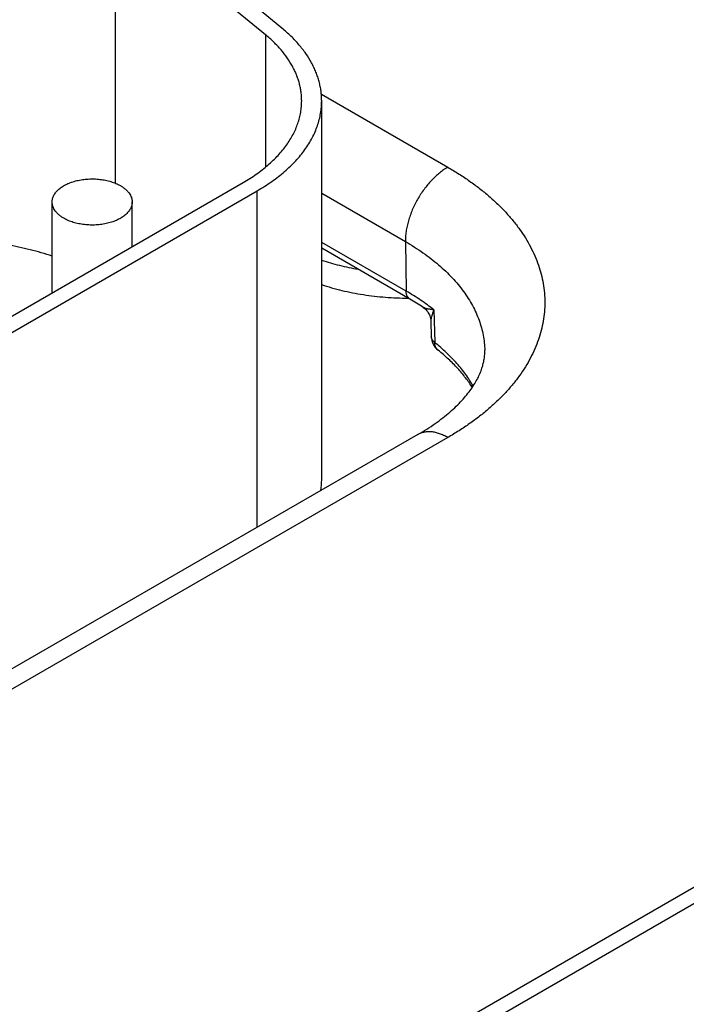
# Model space of a CAD drawing. Header units: inches. Extents: x 0 to 34, y 0 to 22.
# Tile 110 of 118: x 27.116 to 27.449, y 15.978 to 16.471. Entities that reach past the tile are written whole.
import ezdxf

# ---------------------------------------------------------------- set-up
doc = ezdxf.new("R2010")
doc.units = ezdxf.units.IN
doc.header["$LTSCALE"] = 1.87
doc.header["$MEASUREMENT"] = 0
doc.layers.get('0').update_dxf_attribs({"linetype": 'CONTINUOUS'})

msp = doc.modelspace()

# ---------------------------------------------------------------- linework, layer by layer
at = {"color": 7, "linetype": 'CONTINUOUS'}
for p, q in [((27.247066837, 16.466379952), (27.1719340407, 16.5283340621)), ((27.1637425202, 16.5250223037), (27.1637425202, 16.3888524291)), ((27.2388753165, 16.4630681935), (27.1637425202, 16.5250223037)), ((27.2388753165, 16.4630681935), (27.2388753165, 16.3968456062)), ((27.2667939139, 16.4333244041), (27.3300417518, 16.3968058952)), ((27.2669601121, 16.2405295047), (27.2669601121, 16.4299506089)), ((26.9303269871, 16.2174405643), (27.2276707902, 16.3891231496)), ((26.9373980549, 16.2133578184), (27.234741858, 16.3850404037)), ((27.234741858, 16.2167664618), (27.234741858, 16.3850404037)), ((27.2669601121, 16.3838141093), (27.3088317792, 16.3596379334)), ((27.1321844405, 16.333990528), (27.1321844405, 16.3794286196)), ((27.1721844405, 16.3570860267), (27.1721844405, 16.3794286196)), ((27.3092097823, 16.3348510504), (27.2669601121, 16.3592454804)), ((27.3088317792, 16.3596379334), (27.3092097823, 16.3348510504)), ((27.3110758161, 16.3308521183), (27.2669601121, 16.3563239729)), ((27.3230573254, 16.3254919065), (27.3235039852, 16.3091502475)), ((27.3215824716, 16.3196444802), (27.3217941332, 16.3120783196)), ((27.315041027, 16.2631301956), (26.9353246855, 16.043886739)), ((27.3300417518, 16.2616439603), (26.9503254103, 16.0424005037)), ((27.6616548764, 16.1571195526), (27.3321431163, 15.9668635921)), ((27.6687259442, 16.1530368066), (27.3392141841, 15.9627808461))]:
    msp.add_line(p, q, dxfattribs=at)
msp.add_lwpolyline([(27.3176231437, 16.3267930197), (27.317744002, 16.3267110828), (27.3182321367, 16.3263489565), (27.3186959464, 16.3259528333), (27.319132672, 16.325524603), (27.3195397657, 16.3250663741), (27.319914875, 16.3245804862), (27.3202558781, 16.3240694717), (27.3205608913, 16.323536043), (27.3208282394, 16.3229831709), (27.3210564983, 16.3224140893), (27.3212445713, 16.3218321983), (27.3213917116, 16.321241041), (27.3214975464, 16.3206442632), (27.3215620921, 16.3200456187), (27.3215824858, 16.3196436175)], dxfattribs=at)
for centre, radius, start, end in [((27.2515059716, 16.2274564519), 0.1193282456, 56.3524015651, 60.0522572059), ((27.3308063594, 16.3123303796), 0.0090157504, 181.6020692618, 231.4192752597), ((27.2300571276, 16.2405368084), 0.0369029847, 351.5857897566, 359.9886670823)]:
    msp.add_arc(centre, radius, start, end, dxfattribs=at)
for points, knots in [([(27.2669601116, 16.4299506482), (27.2669601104, 16.4307591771), (27.266906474, 16.4323790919), (27.2666653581, 16.4348037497), (27.2662639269, 16.4372212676), (27.2657028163, 16.4396279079), (27.2649829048, 16.4420201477), (27.2641053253, 16.4443944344), (27.2630713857, 16.4467473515), (27.2614717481, 16.4498803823), (27.2590743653, 16.4537308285), (27.2556309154, 16.458163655), (27.2516149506, 16.4624283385), (27.2486377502, 16.4650845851), (27.247066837, 16.466379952)], [0, 0, 0, 0, 0.0565493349, 0.1132629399, 0.170302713, 0.2278259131, 0.2859831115, 0.3449163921, 0.4047578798, 0.4656286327, 0.5908368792, 0.7213163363, 0.8575923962, 1, 1, 1, 1]), ([(27.2569601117, 16.4299506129), (27.2569601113, 16.4306856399), (27.2569113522, 16.432158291), (27.2566921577, 16.4343625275), (27.2563272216, 16.4365602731), (27.2558171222, 16.43874813), (27.2551626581, 16.4409228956), (27.2543648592, 16.4430813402), (27.2534249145, 16.4452203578), (27.2519706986, 16.4480685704), (27.2497912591, 16.4515689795), (27.2466608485, 16.4555988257), (27.2430099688, 16.4594758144), (27.2403034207, 16.4618905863), (27.2388753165, 16.4630681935)], [0, 0, 0, 0, 0.0565493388, 0.1132629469, 0.1703027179, 0.2278259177, 0.2859831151, 0.34491639, 0.4047578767, 0.4656286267, 0.5908368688, 0.721316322, 0.857592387, 1, 1, 1, 1]), ([(27.2276707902, 16.3891231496), (27.2288133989, 16.3897828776), (27.2310426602, 16.3911331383), (27.2342506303, 16.3932776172), (27.2372729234, 16.3955106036), (27.2401021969, 16.3978267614), (27.2427316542, 16.4002206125), (27.2451549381, 16.4026864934), (27.247366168, 16.4052185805), (27.2493599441, 16.4078108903), (27.251131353, 16.4104572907), (27.2526759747, 16.413151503), (27.2539899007, 16.4158870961), (27.2550697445, 16.4186574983), (27.2559126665, 16.4214559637), (27.2565164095, 16.4242756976), (27.2568793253, 16.4271094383), (27.2569601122, 16.429005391), (27.2569601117, 16.4299506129)], [0, 0, 0, 0, 0.0752335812, 0.1485597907, 0.2199569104, 0.2894199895, 0.356963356, 0.4226218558, 0.4864523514, 0.5485351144, 0.6089749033, 0.6679016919, 0.7254708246, 0.7818623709, 0.8372795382, 0.8919460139, 0.9461021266, 1, 1, 1, 1]), ([(27.234741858, 16.3850404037), (27.2359987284, 16.3857661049), (27.2384509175, 16.3872513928), (27.2419796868, 16.3896103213), (27.2453042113, 16.3920666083), (27.2484164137, 16.3946143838), (27.2513088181, 16.3972476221), (27.2539744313, 16.3999600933), (27.2564067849, 16.4027453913), (27.2585999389, 16.4055969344), (27.2605484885, 16.4085079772), (27.262247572, 16.4114716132), (27.2636928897, 16.414480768), (27.2648807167, 16.4175282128), (27.2658079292, 16.4206065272), (27.2664720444, 16.4237082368), (27.2668712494, 16.4268253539), (27.2669601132, 16.4289109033), (27.2669601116, 16.4299506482)], [0, 0, 0, 0, 0.0752335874, 0.1485598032, 0.2199569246, 0.2894200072, 0.3569633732, 0.4226218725, 0.4864523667, 0.5485351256, 0.6089749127, 0.6679016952, 0.7254708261, 0.7818623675, 0.8372795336, 0.8919460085, 0.946102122, 1, 1, 1, 1]), ([(27.3300417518, 16.3968058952), (27.3293229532, 16.3963908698), (27.3278895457, 16.3954771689), (27.325811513, 16.3939123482), (27.3237750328, 16.3921363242), (27.3218000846, 16.3901665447), (27.3199058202, 16.3880221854), (27.3181107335, 16.3857241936), (27.3164323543, 16.3832950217), (27.3148870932, 16.3807584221), (27.3134900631, 16.3781392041), (27.3122549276, 16.3754629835), (27.3111937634, 16.3727559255), (27.3103169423, 16.3700444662), (27.3096330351, 16.367355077), (27.3091487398, 16.3647138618), (27.3088688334, 16.36214674), (27.3088192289, 16.3604609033), (27.3088317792, 16.3596379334)], [0, 0, 0, 0, 0.0559343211, 0.1144001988, 0.1751511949, 0.2378825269, 0.3022429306, 0.367845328, 0.434276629, 0.5011069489, 0.5678984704, 0.6342141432, 0.6996263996, 0.7637260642, 0.8261316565, 0.8864993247, 0.9445336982, 1, 1, 1, 1]), ([(27.3300417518, 16.3968058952), (27.33193309, 16.3957138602), (27.3356231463, 16.3934787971), (27.3409332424, 16.3899290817), (27.3459359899, 16.3862328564), (27.3506192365, 16.3823989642), (27.3549717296, 16.3784364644), (27.3589829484, 16.3743547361), (27.3626431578, 16.3701634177), (27.365943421, 16.3658724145), (27.3688756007, 16.3614918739), (27.371432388, 16.3570321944), (27.3736073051, 16.3525040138), (27.375394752, 16.3479182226), (27.376790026, 16.3432859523), (27.3777893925, 16.3386185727), (27.3783901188, 16.3339276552), (27.378590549, 16.3292249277), (27.3783901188, 16.3245222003), (27.3777893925, 16.3198312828), (27.376790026, 16.3151639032), (27.375394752, 16.3105316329), (27.3736073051, 16.3059458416), (27.371432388, 16.3014176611), (27.3688756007, 16.2969579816), (27.365943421, 16.2925774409), (27.3626431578, 16.2882864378), (27.3589829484, 16.2840951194), (27.3549717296, 16.2800133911), (27.3506192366, 16.2760508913), (27.3459359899, 16.2722169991), (27.3409332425, 16.2685207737), (27.3356231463, 16.2649710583), (27.33193309, 16.2627359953), (27.3300417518, 16.2616439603)], [0, 0, 0, 0, 0.0376167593, 0.0742799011, 0.1099784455, 0.144709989, 0.1784816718, 0.2113109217, 0.2432261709, 0.2742675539, 0.3044874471, 0.333950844, 0.3627354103, 0.3909311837, 0.4186397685, 0.4459730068, 0.4730510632, 0.5, 0.5269489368, 0.5540269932, 0.5813602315, 0.6090688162, 0.6372645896, 0.6660491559, 0.6955125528, 0.725732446, 0.756773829, 0.7886890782, 0.8215183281, 0.8552900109, 0.8900215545, 0.9257200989, 0.9623832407, 1, 1, 1, 1]), ([(27.1321844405, 16.3794286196), (27.1321844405, 16.3797123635), (27.1322210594, 16.3802835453), (27.1323851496, 16.3811332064), (27.1326573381, 16.381973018), (27.1330357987, 16.3827980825), (27.1335181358, 16.383603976), (27.1341014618, 16.3843864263), (27.1347824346, 16.3851413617), (27.1355572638, 16.3858648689), (27.1364217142, 16.3865531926), (27.1373711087, 16.3872027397), (27.1384003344, 16.3878100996), (27.1395038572, 16.3883720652), (27.1406757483, 16.3888856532), (27.1419096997, 16.3893481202), (27.143199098, 16.3897570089), (27.1449988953, 16.3902319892), (27.1473418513, 16.3906754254), (27.150231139, 16.3909627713), (27.1531622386, 16.3910040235), (27.1560724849, 16.390798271), (27.158899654, 16.3903499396), (27.1611621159, 16.3897755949), (27.1628769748, 16.3891998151), (27.1640909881, 16.3887199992), (27.1652407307, 16.3881899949), (27.1659732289, 16.3877981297), (27.1663265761, 16.3875941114)], [0, 0, 0, 0, 0.0213273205, 0.0428829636, 0.064883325, 0.0875228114, 0.1109667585, 0.1353477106, 0.1607644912, 0.1872833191, 0.2149400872, 0.2437433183, 0.2736771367, 0.3047042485, 0.3367686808, 0.369798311, 0.4037070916, 0.4383971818, 0.5096636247, 0.5826672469, 0.6563778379, 0.7297340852, 0.8016901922, 0.8712631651, 0.9048892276, 0.9376060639, 0.9693318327, 1, 1, 1, 1]), ([(27.1663265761, 16.3875941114), (27.1667777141, 16.3873336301), (27.1676362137, 16.386789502), (27.1688098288, 16.3858809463), (27.1698249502, 16.3849092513), (27.1706715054, 16.3838830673), (27.1713407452, 16.3828117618), (27.1717482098, 16.3818804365), (27.1719749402, 16.3811275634), (27.1720957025, 16.3805635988), (27.1721682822, 16.3799968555), (27.1721844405, 16.3796176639), (27.1721844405, 16.3794286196)], [0, 0, 0, 0, 0.1485745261, 0.2894398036, 0.4226363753, 0.5485323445, 0.6678687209, 0.781786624, 0.8372230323, 0.8919084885, 0.9460834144, 1, 1, 1, 1]), ([(27.1380423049, 16.3712631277), (27.137591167, 16.3715236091), (27.1367326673, 16.3720677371), (27.1355590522, 16.3729762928), (27.1345439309, 16.3739479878), (27.1336973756, 16.3749741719), (27.1330281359, 16.3760454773), (27.1326206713, 16.3769768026), (27.1323939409, 16.3777296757), (27.1322731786, 16.3782936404), (27.1322005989, 16.3788603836), (27.1321844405, 16.3792395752), (27.1321844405, 16.3794286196)], [0, 0, 0, 0, 0.1485745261, 0.2894398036, 0.4226363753, 0.5485323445, 0.6678687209, 0.781786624, 0.8372230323, 0.8919084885, 0.9460834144, 1, 1, 1, 1]), ([(27.1721844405, 16.3794286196), (27.1721844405, 16.3791448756), (27.1721478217, 16.3785736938), (27.1719837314, 16.3777240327), (27.1717115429, 16.3768842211), (27.1713330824, 16.3760591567), (27.1708507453, 16.3752532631), (27.1702674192, 16.3744708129), (27.1695864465, 16.3737158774), (27.1688116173, 16.3729923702), (27.1679471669, 16.3723040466), (27.1669977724, 16.3716544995), (27.1659685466, 16.3710471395), (27.1648650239, 16.3704851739), (27.1636931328, 16.3699715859), (27.1624591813, 16.3695091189), (27.1611697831, 16.3691002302), (27.1593699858, 16.3686252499), (27.1570270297, 16.3681818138), (27.154137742, 16.3678944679), (27.1512066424, 16.3678532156), (27.1482963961, 16.3680589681), (27.1454692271, 16.3685072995), (27.1432067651, 16.3690816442), (27.1414919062, 16.369657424), (27.1402778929, 16.3701372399), (27.1391281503, 16.3706672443), (27.1383956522, 16.3710591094), (27.1380423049, 16.3712631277)], [0, 0, 0, 0, 0.0213273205, 0.0428829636, 0.064883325, 0.0875228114, 0.1109667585, 0.1353477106, 0.1607644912, 0.1872833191, 0.2149400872, 0.2437433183, 0.2736771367, 0.3047042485, 0.3367686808, 0.369798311, 0.4037070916, 0.4383971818, 0.5096636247, 0.5826672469, 0.6563778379, 0.7297340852, 0.8016901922, 0.8712631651, 0.9048892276, 0.9376060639, 0.9693318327, 1, 1, 1, 1]), ([(27.1321924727, 16.3523645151), (27.1303958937, 16.3529692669), (27.1267412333, 16.3541119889), (27.1211449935, 16.3556120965), (27.1153992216, 16.3569102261), (27.109525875, 16.3580014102), (27.1035472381, 16.358881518), (27.0974860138, 16.3595472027), (27.0913653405, 16.3599959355), (27.087265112, 16.3601491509), (27.0852104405, 16.3601893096)], [0, 0, 0, 0, 0.1189523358, 0.2401977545, 0.3634725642, 0.4884956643, 0.6149714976, 0.7425927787, 0.871043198, 1, 1, 1, 1]), ([(27.3088317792, 16.3596379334), (27.3103563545, 16.3587576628), (27.3133320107, 16.3569566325), (27.3176171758, 16.3540986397), (27.3216588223, 16.3511242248), (27.3254474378, 16.3480402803), (27.3289742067, 16.3448538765), (27.3322308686, 16.3415723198), (27.3352097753, 16.3382031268), (27.3379038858, 16.3347540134), (27.3403067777, 16.3312328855), (27.3424126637, 16.3276478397), (27.344216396, 16.324007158), (27.3457134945, 16.3203193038), (27.3469001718, 16.3165929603), (27.3477733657, 16.3128368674), (27.3483307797, 16.3090603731), (27.3484911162, 16.3065308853), (27.3485180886, 16.3052693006)], [0, 0, 0, 0, 0.0750824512, 0.1482921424, 0.2196076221, 0.2890234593, 0.3565524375, 0.4222267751, 0.4860995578, 0.5482460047, 0.6087645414, 0.6677775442, 0.7254315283, 0.7818967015, 0.8373656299, 0.8920509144, 0.9461818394, 1, 1, 1, 1]), ([(27.26695474, 16.3503445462), (27.2684058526, 16.3498627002), (27.2713534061, 16.3489484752), (27.2774053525, 16.3473198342), (27.2820461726, 16.3463422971), (27.2851796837, 16.3457935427)], [0, 0, 0, 0, 0.2440068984, 0.492332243, 1, 1, 1, 1]), ([(27.2669547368, 16.3380974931), (27.268606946, 16.3375488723), (27.2719695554, 16.3365160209), (27.2771206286, 16.3351723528), (27.2824111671, 16.3340233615), (27.2878190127, 16.3330738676), (27.2933216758, 16.3323278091), (27.298896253, 16.3317882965), (27.3045194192, 16.3314575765), (27.3082830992, 16.3313772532), (27.3101676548, 16.3313721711)], [0, 0, 0, 0, 0.1189384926, 0.2402337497, 0.3635940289, 0.4887083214, 0.615249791, 0.7428790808, 0.8712474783, 1, 1, 1, 1]), ([(27.3230573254, 16.3254919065), (27.3209204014, 16.3271892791), (27.3164116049, 16.3304789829), (27.3116744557, 16.3334279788), (27.3092097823, 16.3348510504)], [0, 0, 0, 0, 0.48950753, 1, 1, 1, 1]), ([(27.3110758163, 16.3308521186), (27.3109313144, 16.3309355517), (27.3106532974, 16.3311287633), (27.3102846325, 16.3314875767), (27.309966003, 16.3319125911), (27.3097002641, 16.3323992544), (27.3094894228, 16.3329428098), (27.3093350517, 16.3335381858), (27.3092382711, 16.3341799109), (27.3092132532, 16.3346234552), (27.3092097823, 16.3348510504)], [0, 0, 0, 0, 0.1085274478, 0.2190128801, 0.3332446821, 0.4527140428, 0.5785476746, 0.7114953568, 0.8519515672, 1, 1, 1, 1]), ([(27.3230573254, 16.3254919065), (27.32277295, 16.3255200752), (27.3222171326, 16.3255809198), (27.3214050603, 16.3256909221), (27.3206355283, 16.3258185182), (27.3199123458, 16.3259639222), (27.3192412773, 16.3261287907), (27.3187204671, 16.326287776), (27.3183383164, 16.3264296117), (27.3180781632, 16.3265404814), (27.3178399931, 16.3266590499), (27.3176923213, 16.3267469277), (27.3176234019, 16.3267928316)], [0, 0, 0, 0, 0.1523569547, 0.2980736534, 0.4368563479, 0.5681677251, 0.6912581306, 0.8051535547, 0.8582437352, 0.9085213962, 0.955851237, 1, 1, 1, 1]), ([(27.3230573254, 16.3254919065), (27.3229427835, 16.3252230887), (27.3227254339, 16.3246915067), (27.3224316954, 16.3238983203), (27.3221769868, 16.3231250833), (27.3219623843, 16.3223741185), (27.3217905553, 16.3216480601), (27.3216647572, 16.3209503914), (27.3215894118, 16.3202856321), (27.3215766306, 16.3198529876), (27.3215824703, 16.3196441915)], [0, 0, 0, 0, 0.1444062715, 0.2837622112, 0.417924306, 0.5466401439, 0.6696269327, 0.7865047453, 0.896773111, 1, 1, 1, 1]), ([(27.3235039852, 16.3091502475), (27.3232470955, 16.3093499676), (27.3228906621, 16.3096731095), (27.322493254, 16.3101553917), (27.3222497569, 16.3105224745), (27.322056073, 16.3109005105), (27.3219134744, 16.3112873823), (27.3218229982, 16.311680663), (27.3217978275, 16.3119462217), (27.3217941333, 16.3120783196)], [0, 0, 0, 0, 0.2787119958, 0.409287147, 0.5345595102, 0.6552576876, 0.7723067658, 0.8868085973, 1, 1, 1, 1]), ([(27.3251839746, 16.305282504), (27.3250528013, 16.3053871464), (27.3248024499, 16.3056145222), (27.3244709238, 16.3060029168), (27.3241849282, 16.306436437), (27.3239465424, 16.3069117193), (27.3237573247, 16.3074253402), (27.3235690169, 16.3081687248), (27.3235108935, 16.3087542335), (27.3235039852, 16.3091502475)], [0, 0, 0, 0, 0.1155881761, 0.2322204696, 0.3508844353, 0.4724623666, 0.5976957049, 0.7271645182, 1, 1, 1, 1]), ([(27.3427108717, 16.287352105), (27.34215693, 16.2883345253), (27.3409805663, 16.2902880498), (27.3383642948, 16.2941414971), (27.3353834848, 16.2978612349), (27.3320803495, 16.3014320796), (27.3284590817, 16.3050046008), (27.3255360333, 16.3075291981), (27.3235039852, 16.3091502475)], [0, 0, 0, 0, 0.1157766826, 0.2339406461, 0.4779556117, 0.604122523, 0.7331574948, 1, 1, 1, 1]), ([(27.315041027, 16.2631301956), (27.3165567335, 16.2640053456), (27.3194886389, 16.2657804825), (27.3236673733, 16.2685732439), (27.3275225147, 16.2714221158), (27.331043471, 16.2743071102), (27.3342225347, 16.2772069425), (27.3370554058, 16.280099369), (27.3395419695, 16.2829618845), (27.3416869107, 16.2857727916), (27.3435001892, 16.288512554), (27.3449970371, 16.2911655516), (27.3461974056, 16.2937218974), (27.3471245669, 16.2961792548), (27.3478030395, 16.2985438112), (27.3481839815, 16.3004691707), (27.3483810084, 16.3019710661), (27.3485091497, 16.303438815), (27.3485336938, 16.3045394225), (27.3485180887, 16.3052693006)], [0, 0, 0, 0, 0.0933991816, 0.1828339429, 0.2681224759, 0.349102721, 0.4256393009, 0.4976330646, 0.5650335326, 0.6278533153, 0.6861856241, 0.7402210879, 0.7902649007, 0.8367479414, 0.8802303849, 0.9213938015, 0.9413488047, 0.9610415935, 1, 1, 1, 1]), ([(27.3422571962, 16.2866439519), (27.3412300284, 16.2883009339), (27.3389425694, 16.2915999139), (27.3356712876, 16.2954931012), (27.3327516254, 16.2985537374), (27.3295451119, 16.3016509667), (27.3269709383, 16.3038569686), (27.3251839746, 16.305282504)], [0, 0, 0, 0, 0.2303243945, 0.4734182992, 0.5999835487, 0.7299341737, 1, 1, 1, 1]), ([(27.3300417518, 16.2616439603), (27.3293650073, 16.2620347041), (27.3280142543, 16.2627419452), (27.3259537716, 16.2635852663), (27.3239300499, 16.2641752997), (27.3219623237, 16.264505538), (27.3203649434, 16.2645610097), (27.3191402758, 16.2644679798), (27.3182585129, 16.2643330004), (27.317405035, 16.2641322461), (27.3165819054, 16.2638661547), (27.3157912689, 16.2635353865), (27.3152865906, 16.2632719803), (27.3150410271, 16.2631301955)], [0, 0, 0, 0, 0.1485684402, 0.2894269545, 0.4226152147, 0.5485014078, 0.6678265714, 0.7254095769, 0.7818142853, 0.8372440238, 0.8919226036, 0.9460905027, 1, 1, 1, 1])]:
    msp.add_open_spline(points, degree=3, knots=knots, dxfattribs=at)

doc.saveas('drawing.dxf')
